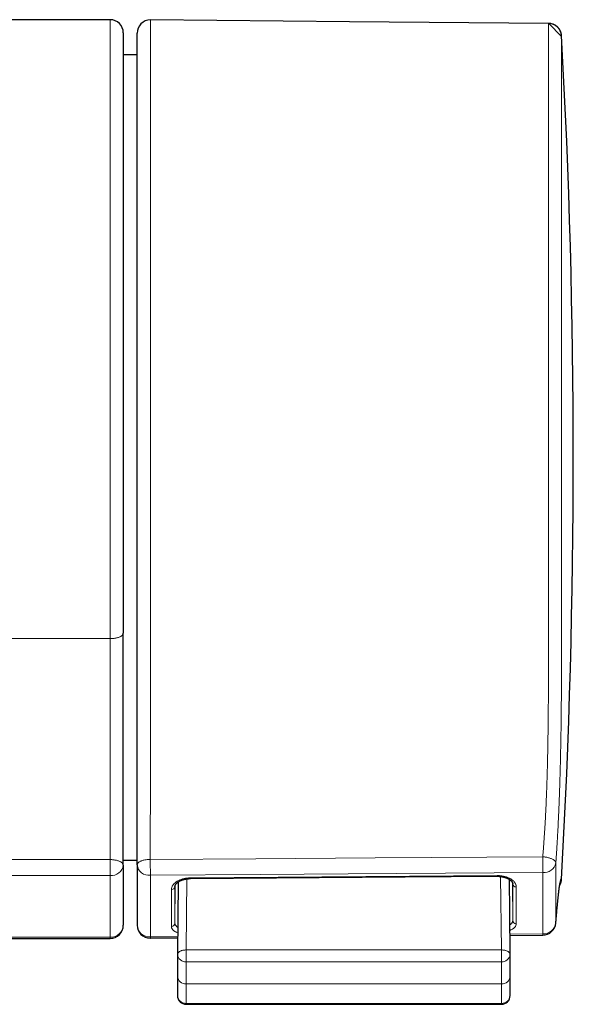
# Model space of a CAD drawing. Header units: millimetres. Extents: x 8 to 717, y 12 to 440.
# Tile 112 of 148: x 461 to 493, y 70 to 126. Entities that reach past the tile are written whole.
import ezdxf

# ---------------------------------------------------------------- set-up
doc = ezdxf.new("R2010")
doc.units = ezdxf.units.MM

msp = doc.modelspace()

# ---------------------------------------------------------------- linework, layer by layer
at = {"color": 7, "linetype": 'Continuous', "lineweight": 30}
for p, q in [((466.505, 126.27), (460.505, 126.27)), ((467.255, 125.52), (467.255, 91.235)), ((468.045, 124.263), (467.255, 124.263)), ((467.255, 78.276), (468.045, 78.276)), ((467.255, 77.992), (467.255, 74.555)), ((468.045, 78.003), (468.045, 74.567)), ((467.255, 77.06), (467.255, 77.06)), ((468.045, 77.073), (468.045, 77.073)), ((489.302, 76.681), (489.302, 77.169)), ((470.392, 77.029), (470.35, 72.887)), ((470.389, 77.027), (470.389, 76.681)), ((468.801, 73.817), (470.359, 73.83)), ((489.329, 73.982), (491.205, 73.997)), ((470.85, 70.043), (488.841, 70.043))]:
    msp.add_line(p, q, dxfattribs=at)
at = {"color": 252, "linetype": 'Continuous', "lineweight": 0}
for p, q in [((466.505, 126.27), (466.505, 90.925)), ((458.102, 90.925), (466.505, 90.925)), ((466.505, 77.4), (466.505, 73.876)), ((470.891, 77.207), (470.85, 73.146)), ((471.097, 77.263), (488.597, 77.394)), ((488.841, 73.146), (488.798, 77.341)), ((470.221, 76.843), (470.203, 74.67)), ((470.203, 76.766), (470.203, 76.764)), ((489.486, 74.817), (489.468, 76.99)), ((489.486, 76.911), (489.483, 76.945)), ((491.947, 74.684), (491.948, 74.7)), ((468.802, 73.888), (470.36, 73.901)), ((489.329, 74.053), (491.206, 74.068)), ((470.85, 72.476), (470.85, 73.146)), ((470.85, 73.146), (488.841, 73.146)), ((488.841, 73.146), (488.841, 72.476)), ((488.841, 72.476), (470.85, 72.476)), ((470.85, 71.214), (488.841, 71.214)), ((470.85, 70.099), (488.841, 70.099)), ((470.85, 70.043), (470.85, 70.099)), ((488.841, 70.099), (488.841, 70.043))]:
    msp.add_line(p, q, dxfattribs=at)
at = {"color": 7, "linetype": 'Continuous', "lineweight": 30, "flags": 128}
for points in [[(491.531, 126.058), (480.164, 126.157), (468.802, 126.256)], [(492.267, 125.41), (492.265, 125.428), (492.256, 125.472), (492.247, 125.507), (492.237, 125.543), (492.224, 125.579), (492.208, 125.615), (492.191, 125.651), (492.171, 125.687), (492.15, 125.722), (492.126, 125.756), (492.101, 125.788), (492.073, 125.819), (492.044, 125.849), (492.013, 125.877), (491.98, 125.904), (491.946, 125.928), (491.911, 125.951), (491.875, 125.971), (491.837, 125.99), (491.798, 126.006), (491.754, 126.022), (491.71, 126.035), (491.665, 126.045), (491.62, 126.052), (491.575, 126.057), (491.562, 126.057), (491.558, 126.058), (491.557, 126.058), (491.557, 126.058), (491.557, 126.058), (491.557, 126.058), (491.557, 126.058), (491.557, 126.058), (491.557, 126.058), (492.274, 125.308)], [(471.097, 77.222), (483.347, 77.314), (488.597, 77.353)], [(489.341, 72.887), (489.316, 75.308), (489.297, 77.173)]]:
    msp.add_lwpolyline(points, dxfattribs=at)
at = {"color": 252, "linetype": 'Continuous', "lineweight": 0, "flags": 128}
for points in [[(467.255, 91.235), (467.253, 91.216), (467.249, 91.196), (467.242, 91.177), (467.231, 91.158), (467.218, 91.139), (467.202, 91.121), (467.184, 91.103), (467.162, 91.085), (467.138, 91.069), (467.112, 91.053), (467.083, 91.037), (467.052, 91.023), (467.018, 91.009), (466.983, 90.996), (466.946, 90.984), (466.907, 90.973), (466.866, 90.963), (466.824, 90.954), (466.781, 90.946), (466.737, 90.94), (466.691, 90.934), (466.645, 90.93), (466.599, 90.927), (466.552, 90.925), (466.505, 90.925)], [(400.718, 78.306), (401.53, 78.306), (420.222, 78.306), (438.914, 78.306), (460.987, 78.306), (466.505, 78.306)], [(467.255, 77.992), (467.253, 78.012), (467.249, 78.032), (467.242, 78.051), (467.231, 78.07), (467.218, 78.089), (467.202, 78.108), (467.184, 78.126), (467.162, 78.144), (467.138, 78.16), (467.112, 78.177), (467.083, 78.192), (467.052, 78.207), (467.018, 78.221), (466.983, 78.234), (466.946, 78.246), (466.907, 78.257), (466.866, 78.267), (466.824, 78.276), (466.781, 78.284), (466.737, 78.291), (466.691, 78.296), (466.645, 78.301), (466.599, 78.304), (466.552, 78.306), (466.505, 78.306)], [(466.505, 78.306), (466.505, 78.262), (466.505, 78.217), (466.505, 78.171), (466.505, 78.124), (466.505, 78.077), (466.505, 78.029), (466.505, 77.981), (466.505, 77.933), (466.505, 77.885), (466.505, 77.838), (466.505, 77.792), (466.505, 77.746), (466.505, 77.701), (466.505, 77.658), (466.505, 77.616), (466.505, 77.575), (466.505, 77.536), (466.505, 77.499), (466.505, 77.464), (466.505, 77.431), (466.505, 77.4)], [(468.045, 78.003), (468.047, 78.022), (468.051, 78.042), (468.058, 78.061), (468.069, 78.081), (468.082, 78.1), (468.098, 78.118), (468.117, 78.136), (468.138, 78.154), (468.162, 78.171), (468.189, 78.187), (468.218, 78.203), (468.249, 78.218), (468.282, 78.232), (468.318, 78.245), (468.355, 78.257), (468.394, 78.268), (468.435, 78.278), (468.477, 78.287), (468.52, 78.295), (468.565, 78.301), (468.61, 78.307), (468.656, 78.311), (468.703, 78.314), (468.75, 78.316), (468.797, 78.316)], [(491.201, 78.469), (481.637, 78.404), (474.817, 78.357), (468.797, 78.316)], [(491.948, 78.115), (491.945, 78.135), (491.94, 78.156), (491.931, 78.176), (491.92, 78.196), (491.905, 78.217), (491.887, 78.237), (491.867, 78.256), (491.844, 78.276), (491.818, 78.294), (491.789, 78.312), (491.758, 78.33), (491.725, 78.347), (491.689, 78.363), (491.652, 78.378), (491.612, 78.392), (491.571, 78.405), (491.528, 78.417), (491.484, 78.428), (491.439, 78.438), (491.392, 78.446), (491.345, 78.454), (491.297, 78.46), (491.249, 78.465), (491.201, 78.469)], [(400.717, 77.4), (403.011, 77.4), (411.13, 77.4), (455.43, 77.4), (466.505, 77.4)], [(491.206, 77.563), (480.094, 77.487), (475.078, 77.453), (468.802, 77.411)], [(400.717, 73.876), (403.132, 73.876), (411.131, 73.876), (455.43, 73.876), (466.505, 73.876)], [(466.505, 73.805), (466.505, 73.806), (466.505, 73.811), (466.505, 73.818), (466.505, 73.828), (466.505, 73.841), (466.505, 73.857), (466.505, 73.876)], [(470.85, 73.146), (470.81, 73.146), (470.771, 73.144), (470.733, 73.14), (470.695, 73.135), (470.658, 73.128), (470.622, 73.119), (470.588, 73.109), (470.556, 73.098), (470.525, 73.085), (470.496, 73.071), (470.469, 73.056), (470.445, 73.04), (470.423, 73.023), (470.404, 73.005), (470.388, 72.986), (470.374, 72.967), (470.363, 72.947), (470.356, 72.926), (470.351, 72.906), (470.35, 72.887)], [(489.341, 72.887), (489.339, 72.906), (489.335, 72.926), (489.327, 72.947), (489.316, 72.967), (489.303, 72.986), (489.286, 73.005), (489.267, 73.023), (489.245, 73.04), (489.221, 73.056), (489.194, 73.071), (489.166, 73.085), (489.135, 73.098), (489.102, 73.109), (489.068, 73.119), (489.032, 73.128), (488.995, 73.135), (488.957, 73.14), (488.919, 73.144), (488.88, 73.146), (488.841, 73.146)]]:
    msp.add_lwpolyline(points, dxfattribs=at)
at = {"color": 7, "linetype": 'Continuous', "lineweight": 30}
for centre, radius, start, end in [((466.505, 125.52), 0.75, 0, 90), ((468.795, 125.506), 0.75, 89.5005, 180.009), ((491.524, 125.308), 0.75, 3.1119, 89.5006), ((61.096, 101.265), 431.849, 356.80323, 3.19695), ((466.505, 74.555), 0.75, 270, 0), ((468.795, 74.567), 0.75, 180, 270), ((491.199, 74.747), 0.75, 270.4582, 355.1739), ((468.795, 74.567), 0.75, 270, 270.4581), ((470.85, 72.881), 0.5, 179.4101, 179.9989), ((488.841, 72.881), 0.5, 0.0011, 0.5899), ((470.85, 70.543), 0.5, 180.0014, 270), ((488.841, 70.543), 0.5, 270, 359.9986)]:
    msp.add_arc(centre, radius, start, end, dxfattribs=at)
at = {"color": 252, "linetype": 'Continuous', "lineweight": 0}
for centre, radius, start, end in [((361.003, 77.276), 107.798, 0.07192, 0.55325), ((383.481, 77.428), 107.725, 0.07154, 0.55335), ((466.577, 78.08), 0.684, 263.9736, 352.5785), ((468.725, 78.092), 0.685, 187.5018, 276.4493), ((491.268, 78.254), 0.694, 264.8658, 348.4308), ((470.156, 77.249), 0.941, 358.3867, 0.8931), ((487.653, 77.38), 0.944, 358.3931, 0.889), ((470.02, 76.785), 0.184, 265.2713, 353.2407), ((489.67, 76.934), 0.185, 186.8837, 275.589), ((489.675, 74.831), 0.19, 184.14, 273.6625), ((466.539, 74.592), 0.717, 267.262, 357.0645), ((468.763, 74.606), 0.719, 183.0461, 273.1162), ((470.014, 74.683), 0.19, 267.2585, 355.9373), ((491.229, 74.791), 0.724, 268.1446, 352.8002), ((467.415, 73.864), 1.387, 358.082, 1.0031), ((489.808, 74.043), 1.398, 358.0898, 0.9988), ((470.806, 72.934), 0.46, 186.5493, 275.3703), ((488.884, 72.934), 0.46, 264.6297, 353.4507), ((470.815, 71.68), 0.467, 184.3599, 274.2415), ((488.875, 71.68), 0.467, 265.7585, 355.6401), ((470.823, 70.573), 0.475, 183.5156, 273.1705), ((488.867, 70.573), 0.475, 266.8281, 356.5174)]:
    msp.add_arc(centre, radius, start, end, dxfattribs=at)
for centre, major_axis, ratio, start_param, end_param in [((468.795, 101.186), (-0.006, 30.139), 0.000114, 3.579272, 3.803443), ((470.212, 101.197), (0.177, 30.141), 0.003593, 2.525314, 2.659385), ((470.412, 101.196), (0.178, 29.941), 0.003647, 2.525315, 2.659386), ((489.277, 101.341), (-0.178, 29.938), 0.003648, 3.623854, 3.757925), ((489.477, 101.342), (-0.18, 30.138), 0.003654, 3.623854, 3.757925)]:
    msp.add_ellipse(centre, major_axis=major_axis, ratio=ratio, start_param=start_param, end_param=end_param, dxfattribs=at)
for points, knots in [([(468.797, 78.316), (468.797, 78.381), (468.797, 78.509), (468.797, 78.706), (468.798, 78.905), (468.798, 79.11), (468.798, 79.32), (468.798, 79.534), (468.799, 79.749), (468.799, 79.967), (468.799, 80.186), (468.799, 80.406), (468.799, 80.627), (468.8, 80.848), (468.8, 81.07), (468.8, 81.294), (468.8, 81.515), (468.8, 81.753), (468.8, 82.005), (468.8, 82.272), (468.801, 82.538), (468.801, 82.83), (468.801, 83.148), (468.801, 83.492), (468.801, 83.837), (468.801, 84.182), (468.801, 84.528), (468.801, 84.912), (468.801, 85.332), (468.801, 85.789), (468.801, 86.243), (468.801, 86.745), (468.801, 87.296), (468.802, 87.896), (468.802, 88.497), (468.802, 89.033), (468.802, 89.504), (468.802, 89.91), (468.802, 90.318), (468.802, 90.728), (468.802, 91.142), (468.802, 91.558), (468.802, 91.978), (468.802, 92.401), (468.802, 92.827), (468.802, 93.256), (468.802, 93.688), (468.802, 94.128), (468.802, 94.576), (468.802, 95.032), (468.802, 95.491), (468.802, 95.952), (468.802, 96.415), (468.802, 96.894), (468.802, 97.389), (468.802, 97.901), (468.802, 98.415), (468.802, 98.93), (468.802, 99.446), (468.802, 99.962), (468.802, 100.479), (468.802, 100.997), (468.802, 101.514), (468.802, 102.032), (468.802, 102.549), (468.802, 103.041), (468.802, 103.508), (468.802, 103.95), (468.802, 104.391), (468.802, 104.831), (468.802, 105.294), (468.802, 105.78), (468.802, 106.288), (468.802, 106.794), (468.802, 107.297), (468.802, 107.798), (468.802, 108.296), (468.802, 108.792), (468.802, 109.284), (468.802, 109.772), (468.802, 110.257), (468.802, 110.738), (468.802, 111.192), (468.802, 111.62), (468.802, 112.023), (468.802, 112.422), (468.802, 112.817), (468.802, 113.231), (468.802, 113.662), (468.802, 114.108), (468.802, 114.55), (468.802, 114.985), (468.802, 115.415), (468.802, 115.838), (468.802, 116.256), (468.802, 116.667), (468.802, 117.071), (468.802, 117.469), (468.802, 117.859), (468.802, 118.225), (468.802, 118.565), (468.802, 118.883), (468.802, 119.195), (468.802, 119.502), (468.802, 119.819), (468.802, 120.145), (468.802, 120.479), (468.802, 120.804), (468.802, 121.122), (468.802, 121.433), (468.802, 121.735), (468.802, 122.029), (468.802, 122.313), (468.802, 122.587), (468.802, 122.853), (468.802, 123.109), (468.802, 123.344), (468.802, 123.559), (468.802, 123.756), (468.802, 123.946), (468.802, 124.129), (468.802, 124.315), (468.802, 124.501), (468.802, 124.687), (468.802, 124.862), (468.802, 125.028), (468.802, 125.183), (468.802, 125.328), (468.802, 125.463), (468.802, 125.587), (468.802, 125.701), (468.802, 125.804), (468.802, 125.897), (468.802, 125.976), (468.802, 126.041), (468.802, 126.096), (468.802, 126.142), (468.802, 126.181), (468.802, 126.212), (468.802, 126.235), (468.802, 126.25), (468.802, 126.256), (468.802, 126.255), (468.802, 126.255)], [0, 0, 0, 0, 0.003309, 0.006622, 0.009934, 0.013243, 0.016664, 0.020088, 0.023513, 0.026934, 0.0304, 0.033868, 0.037337, 0.040803, 0.044342, 0.047884, 0.051426, 0.054966, 0.059308, 0.063652, 0.067997, 0.07234, 0.078123, 0.083908, 0.089693, 0.095666, 0.10164, 0.107614, 0.115656, 0.123698, 0.131741, 0.139784, 0.150484, 0.161185, 0.171885, 0.182586, 0.189724, 0.196864, 0.204004, 0.211144, 0.218282, 0.225419, 0.232565, 0.239713, 0.246862, 0.254012, 0.26116, 0.268306, 0.27574, 0.283177, 0.290616, 0.298054, 0.305491, 0.312925, 0.321069, 0.329214, 0.337359, 0.345502, 0.353645, 0.361791, 0.369936, 0.378079, 0.386222, 0.394367, 0.402513, 0.410656, 0.417641, 0.424627, 0.431614, 0.438601, 0.445586, 0.453729, 0.461874, 0.470019, 0.478163, 0.486306, 0.494451, 0.502596, 0.51074, 0.518883, 0.527028, 0.535173, 0.543317, 0.550302, 0.557289, 0.564276, 0.571263, 0.578248, 0.586391, 0.594536, 0.602681, 0.610824, 0.618968, 0.627113, 0.635258, 0.643401, 0.651544, 0.659689, 0.667834, 0.675977, 0.682962, 0.689949, 0.696936, 0.703923, 0.710908, 0.719021, 0.727135, 0.73525, 0.743363, 0.751531, 0.759702, 0.767872, 0.776041, 0.784182, 0.792324, 0.800466, 0.808607, 0.815589, 0.822573, 0.829558, 0.836542, 0.843524, 0.851666, 0.85981, 0.867954, 0.876096, 0.884238, 0.892382, 0.900526, 0.908668, 0.916811, 0.924955, 0.933098, 0.941241, 0.948224, 0.95521, 0.962195, 0.969181, 0.976164, 0.983228, 0.990292, 0.997356, 1, 1, 1, 1]), ([(491.531, 126.057), (491.531, 126.057), (491.531, 126.059), (491.531, 126.051), (491.531, 126.035), (491.531, 126.011), (491.531, 125.98), (491.531, 125.941), (491.531, 125.891), (491.531, 125.83), (491.531, 125.755), (491.531, 125.669), (491.531, 125.573), (491.531, 125.467), (491.531, 125.35), (491.531, 125.223), (491.531, 125.13), (491.531, 125.034), (491.531, 124.934), (491.531, 124.778), (491.531, 124.611), (491.531, 124.442), (491.531, 124.273), (491.531, 124.105), (491.531, 123.93), (491.531, 123.748), (491.531, 123.548), (491.531, 123.33), (491.531, 123.091), (491.531, 122.842), (491.531, 122.584), (491.531, 122.316), (491.531, 122.038), (491.531, 121.752), (491.531, 121.457), (491.531, 121.156), (491.531, 120.847), (491.531, 120.53), (491.531, 120.22), (491.531, 119.918), (491.531, 119.625), (491.531, 119.326), (491.531, 119.021), (491.531, 118.694), (491.531, 118.343), (491.531, 117.967), (491.531, 117.584), (491.531, 117.194), (491.531, 116.797), (491.531, 116.394), (491.531, 115.984), (491.531, 115.703), (491.531, 115.42), (491.531, 115.137), (491.531, 114.711), (491.531, 114.28), (491.531, 113.863), (491.531, 113.462), (491.531, 113.077), (491.531, 112.687), (491.531, 112.295), (491.531, 111.877), (491.531, 111.433), (491.531, 110.963), (491.531, 110.488), (491.531, 110.009), (491.531, 109.527), (491.531, 109.041), (491.531, 108.552), (491.531, 108.219), (491.531, 107.887), (491.531, 107.554), (491.531, 107.06), (491.531, 106.563), (491.531, 106.087), (491.531, 105.631), (491.531, 105.197), (491.531, 104.761), (491.531, 104.325), (491.531, 103.863), (491.531, 103.376), (491.531, 102.864), (491.531, 102.352), (491.531, 101.837), (491.531, 101.322), (491.531, 100.805), (491.531, 100.288), (491.531, 99.774), (491.531, 99.263), (491.531, 98.756), (491.531, 98.249), (491.531, 97.766), (491.531, 97.308), (491.531, 96.874), (491.531, 96.441), (491.531, 96.01), (491.531, 95.578), (491.531, 95.145), (491.531, 94.698), (491.531, 94.239), (491.531, 93.768), (491.531, 93.3), (491.531, 92.835), (491.531, 92.377), (491.531, 91.926), (491.531, 91.482), (491.531, 91.042), (491.531, 90.604), (491.531, 90.109), (491.53, 89.555), (491.529, 88.944), (491.527, 88.337), (491.524, 87.73), (491.52, 87.124), (491.515, 86.592), (491.51, 86.133), (491.506, 85.756), (491.5, 85.384), (491.495, 85.019), (491.488, 84.651), (491.481, 84.28), (491.472, 83.906), (491.464, 83.559), (491.455, 83.243), (491.447, 82.956), (491.438, 82.669), (491.428, 82.38), (491.418, 82.107), (491.408, 81.849), (491.398, 81.609), (491.387, 81.367), (491.376, 81.124), (491.364, 80.888), (491.352, 80.659), (491.34, 80.437), (491.327, 80.216), (491.314, 79.993), (491.299, 79.769), (491.284, 79.544), (491.268, 79.321), (491.252, 79.101), (491.235, 78.886), (491.218, 78.675), (491.207, 78.537), (491.201, 78.469)], [0, 0, 0, 0, 0.002427, 0.010508, 0.017489, 0.024472, 0.031455, 0.038438, 0.045419, 0.053561, 0.061704, 0.069848, 0.077989, 0.086131, 0.094275, 0.102418, 0.11056, 0.110786, 0.118872, 0.126958, 0.135045, 0.14313, 0.150114, 0.1571, 0.164086, 0.171071, 0.178055, 0.186193, 0.194333, 0.202473, 0.210611, 0.218806, 0.227002, 0.235199, 0.243393, 0.251475, 0.259559, 0.267642, 0.275724, 0.282704, 0.289686, 0.296668, 0.30365, 0.31063, 0.318767, 0.326906, 0.335045, 0.343182, 0.351319, 0.359458, 0.367596, 0.375733, 0.37596, 0.38404, 0.392122, 0.400204, 0.408285, 0.415264, 0.422245, 0.429227, 0.436208, 0.443188, 0.451326, 0.459466, 0.467606, 0.475744, 0.483882, 0.492022, 0.500162, 0.5083, 0.508527, 0.516608, 0.524692, 0.532775, 0.540857, 0.547837, 0.55482, 0.561802, 0.568785, 0.575765, 0.583904, 0.592044, 0.600184, 0.608322, 0.616517, 0.624713, 0.63291, 0.641105, 0.649187, 0.65727, 0.665354, 0.673436, 0.680416, 0.687398, 0.694381, 0.701363, 0.708344, 0.715451, 0.722557, 0.730363, 0.73817, 0.745979, 0.753786, 0.761591, 0.769224, 0.776857, 0.784492, 0.792127, 0.79976, 0.810637, 0.821515, 0.832393, 0.843273, 0.854152, 0.865031, 0.871875, 0.878719, 0.885153, 0.891589, 0.898025, 0.90446, 0.910894, 0.917325, 0.922183, 0.926954, 0.931727, 0.936499, 0.941269, 0.945152, 0.949038, 0.952924, 0.956809, 0.96069, 0.964205, 0.967723, 0.97124, 0.974755, 0.978376, 0.982002, 0.985627, 0.989249, 0.992832, 0.996417, 1, 1, 1, 1]), ([(492.273, 125.349), (492.273, 125.349), (492.273, 125.35), (492.273, 125.343), (492.273, 125.33), (492.273, 125.313), (492.273, 125.29), (492.273, 125.262), (492.273, 125.229), (492.273, 125.185), (492.273, 125.128), (492.273, 125.055), (492.273, 124.972), (492.273, 124.879), (492.273, 124.776), (492.273, 124.662), (492.273, 124.539), (492.273, 124.405), (492.273, 124.262), (492.273, 124.108), (492.273, 123.945), (492.273, 123.789), (492.273, 123.642), (492.273, 123.508), (492.273, 123.369), (492.273, 123.224), (492.273, 123.075), (492.273, 122.901), (492.273, 122.7), (492.273, 122.467), (492.273, 122.226), (492.273, 121.976), (492.273, 121.717), (492.273, 121.449), (492.273, 121.173), (492.273, 120.888), (492.273, 120.594), (492.273, 120.293), (492.273, 119.983), (492.273, 119.695), (492.273, 119.432), (492.273, 119.196), (492.273, 118.956), (492.273, 118.712), (492.273, 118.464), (492.273, 118.18), (492.273, 117.857), (492.273, 117.493), (492.273, 117.122), (492.273, 116.744), (492.273, 116.358), (492.273, 115.965), (492.273, 115.565), (492.273, 115.16), (492.273, 114.749), (492.273, 114.334), (492.273, 113.912), (492.273, 113.525), (492.273, 113.176), (492.273, 112.865), (492.273, 112.551), (492.273, 112.235), (492.273, 111.916), (492.273, 111.553), (492.273, 111.143), (492.273, 110.686), (492.273, 110.225), (492.273, 109.76), (492.273, 109.292), (492.273, 108.82), (492.273, 108.345), (492.273, 107.866), (492.273, 107.385), (492.273, 106.902), (492.273, 106.416), (492.273, 105.974), (492.273, 105.577), (492.273, 105.226), (492.273, 104.874), (492.273, 104.521), (492.273, 104.167), (492.273, 103.766), (492.273, 103.317), (492.273, 102.819), (492.273, 102.321), (492.273, 101.823), (492.273, 101.324), (492.273, 100.826), (492.273, 100.327), (492.273, 99.829), (492.273, 99.331), (492.273, 98.835), (492.273, 98.339), (492.273, 97.892), (492.273, 97.492), (492.273, 97.141), (492.273, 96.79), (492.273, 96.44), (492.273, 96.091), (492.273, 95.729), (492.273, 95.353), (492.273, 94.964), (492.273, 94.577), (492.273, 94.17), (492.273, 93.745), (492.273, 93.302), (492.273, 92.862), (492.273, 92.424), (492.274, 91.989), (492.274, 91.557), (492.274, 91.128), (492.273, 90.682), (492.273, 90.22), (492.272, 89.742), (492.271, 89.267), (492.269, 88.666), (492.266, 87.938), (492.261, 87.223), (492.255, 86.65), (492.25, 86.218), (492.245, 85.784), (492.238, 85.363), (492.231, 84.957), (492.224, 84.563), (492.215, 84.166), (492.207, 83.797), (492.198, 83.459), (492.19, 83.151), (492.181, 82.866), (492.173, 82.605), (492.166, 82.369), (492.157, 82.131), (492.149, 81.89), (492.139, 81.644), (492.13, 81.395), (492.119, 81.144), (492.108, 80.892), (492.097, 80.639), (492.084, 80.384), (492.072, 80.13), (492.059, 79.891), (492.047, 79.669), (492.035, 79.461), (492.023, 79.256), (492.011, 79.051), (491.998, 78.854), (491.986, 78.662), (491.973, 78.477), (491.961, 78.294), (491.952, 78.175), (491.948, 78.115)], [0, 0, 0, 0, 0.00227, 0.010278, 0.015992, 0.021707, 0.027422, 0.033148, 0.038874, 0.044599, 0.052598, 0.060596, 0.068608, 0.07662, 0.084619, 0.092617, 0.100629, 0.108641, 0.11664, 0.124638, 0.13265, 0.140662, 0.146379, 0.152096, 0.157813, 0.163541, 0.169269, 0.174997, 0.182992, 0.190987, 0.198996, 0.207005, 0.215, 0.222995, 0.231003, 0.239012, 0.247007, 0.255002, 0.263011, 0.271019, 0.276733, 0.282448, 0.288161, 0.293887, 0.299612, 0.305337, 0.313304, 0.32127, 0.32925, 0.337229, 0.34525, 0.353272, 0.361307, 0.369341, 0.377335, 0.385329, 0.393336, 0.401344, 0.407057, 0.412771, 0.418484, 0.424208, 0.429933, 0.435658, 0.443653, 0.451648, 0.459656, 0.467665, 0.47566, 0.483654, 0.491663, 0.499672, 0.507666, 0.515661, 0.52367, 0.531678, 0.537392, 0.543107, 0.548821, 0.554547, 0.560272, 0.565998, 0.573993, 0.581988, 0.589996, 0.598005, 0.606, 0.613995, 0.622004, 0.630012, 0.638007, 0.646002, 0.654011, 0.66202, 0.667734, 0.673448, 0.679162, 0.684888, 0.690613, 0.696339, 0.702788, 0.709237, 0.715693, 0.722149, 0.729656, 0.737164, 0.744673, 0.75218, 0.759731, 0.767283, 0.774835, 0.782387, 0.790992, 0.799597, 0.808133, 0.816669, 0.832238, 0.847807, 0.855593, 0.86338, 0.871166, 0.878952, 0.885864, 0.892775, 0.899698, 0.90662, 0.911845, 0.917071, 0.922296, 0.926218, 0.93014, 0.934062, 0.937983, 0.942033, 0.946085, 0.950136, 0.954185, 0.958267, 0.962353, 0.966439, 0.970521, 0.973886, 0.977255, 0.980624, 0.983993, 0.987358, 0.99051, 0.993662, 0.996831, 1, 1, 1, 1]), ([(466.505, 78.306), (466.505, 78.365), (466.505, 78.481), (466.505, 78.662), (466.505, 78.847), (466.505, 79.037), (466.505, 79.229), (466.505, 79.425), (466.505, 79.623), (466.505, 79.83), (466.505, 80.047), (466.505, 80.271), (466.505, 80.496), (466.505, 80.723), (466.505, 80.95), (466.505, 81.179), (466.505, 81.407), (466.505, 81.639), (466.505, 81.875), (466.505, 82.115), (466.505, 82.354), (466.505, 82.591), (466.505, 82.846), (466.505, 83.118), (466.505, 83.407), (466.505, 83.694), (466.505, 84.011), (466.505, 84.356), (466.505, 84.73), (466.505, 85.11), (466.505, 85.499), (466.505, 85.894), (466.505, 86.414), (466.505, 87.056), (466.505, 87.822), (466.505, 88.487), (466.505, 89.052), (466.505, 89.516), (466.505, 89.982), (466.505, 90.451), (466.505, 90.767), (466.505, 90.925)], [0, 0, 0, 0, 0.014042, 0.028107, 0.042574, 0.057048, 0.071516, 0.086218, 0.100928, 0.115632, 0.132102, 0.148587, 0.165074, 0.181547, 0.198409, 0.215281, 0.232155, 0.24902, 0.26714, 0.285268, 0.303402, 0.321536, 0.33966, 0.362278, 0.384901, 0.407526, 0.430146, 0.460284, 0.490425, 0.520565, 0.553099, 0.585635, 0.61817, 0.681797, 0.745425, 0.809052, 0.847241, 0.885435, 0.923627, 0.961815, 1, 1, 1, 1]), ([(491.948, 78.115), (491.948, 78.005), (491.948, 77.784), (491.948, 77.464), (491.948, 77.152), (491.948, 76.847), (491.948, 76.55), (491.948, 76.262), (491.948, 75.984), (491.948, 75.712), (491.948, 75.446), (491.948, 75.188), (491.948, 74.939), (491.948, 74.779), (491.948, 74.7), (491.948, 74.7)], [0, 0, 0, 0, 0.082715, 0.165444, 0.248173, 0.330888, 0.413891, 0.496895, 0.579335, 0.661775, 0.746322, 0.830883, 0.915445, 0.999991, 1, 1, 1, 1]), ([(470.005, 76.602), (470.006, 76.62), (470.007, 76.656), (470.02, 76.709), (470.039, 76.763), (470.066, 76.815), (470.1, 76.867), (470.142, 76.916), (470.19, 76.964), (470.245, 77.009), (470.305, 77.051), (470.372, 77.091), (470.444, 77.127), (470.52, 77.159), (470.601, 77.187), (470.685, 77.212), (470.772, 77.231), (470.857, 77.246), (470.939, 77.256), (471.018, 77.262), (471.071, 77.263), (471.097, 77.263)], [0, 0, 0, 0, 0.053943, 0.108076, 0.162209, 0.216151, 0.270018, 0.324076, 0.378133, 0.431998, 0.485799, 0.539792, 0.593784, 0.647582, 0.701158, 0.754929, 0.808698, 0.862272, 0.908161, 0.954111, 1, 1, 1, 1]), ([(488.597, 77.394), (488.627, 77.394), (488.688, 77.393), (488.779, 77.387), (488.869, 77.376), (488.957, 77.36), (489.042, 77.34), (489.124, 77.316), (489.202, 77.287), (489.277, 77.255), (489.346, 77.219), (489.41, 77.18), (489.468, 77.137), (489.52, 77.092), (489.566, 77.045), (489.605, 76.996), (489.637, 76.944), (489.66, 76.894), (489.676, 76.845), (489.686, 76.797), (489.687, 76.765), (489.688, 76.749)], [0, 0, 0, 0, 0.053156, 0.106505, 0.159854, 0.213011, 0.266234, 0.319648, 0.373064, 0.426289, 0.47975, 0.5334, 0.587051, 0.640514, 0.69431, 0.748296, 0.802283, 0.856081, 0.904032, 0.952049, 1, 1, 1, 1]), ([(491.206, 74.068), (491.206, 74.116), (491.206, 74.213), (491.206, 74.363), (491.206, 74.516), (491.206, 74.689), (491.206, 74.884), (491.206, 75.102), (491.206, 75.327), (491.206, 75.557), (491.206, 75.793), (491.206, 76.035), (491.206, 76.283), (491.206, 76.533), (491.206, 76.785), (491.206, 77.039), (491.206, 77.298), (491.206, 77.474), (491.206, 77.563)], [0, 0, 0, 0, 0.050721, 0.1014421, 0.152189, 0.2029358, 0.2700905, 0.3372527, 0.4044149, 0.4715696, 0.5389656, 0.6063691, 0.6737725, 0.7411685, 0.8058495, 0.8705306, 0.9352653, 1, 1, 1, 1]), ([(491.948, 74.7), (491.952, 74.755), (491.961, 74.865), (491.976, 75.029), (491.99, 75.191), (492.004, 75.352), (492.018, 75.505), (492.032, 75.652), (492.045, 75.792), (492.058, 75.925), (492.071, 76.05), (492.083, 76.164), (492.093, 76.267), (492.104, 76.361), (492.114, 76.448), (492.123, 76.529), (492.133, 76.61), (492.143, 76.691), (492.153, 76.769), (492.163, 76.838), (492.172, 76.904), (492.182, 76.964), (492.191, 77.019), (492.2, 77.065), (492.208, 77.103), (492.215, 77.134), (492.222, 77.16), (492.228, 77.18), (492.234, 77.196), (492.24, 77.209), (492.246, 77.216), (492.252, 77.219), (492.257, 77.216), (492.262, 77.208), (492.267, 77.195), (492.27, 77.184), (492.271, 77.178), (492.272, 77.177), (492.273, 77.178), (492.273, 77.182), (492.273, 77.183)], [0, 0, 0, 0, 0.016115, 0.032254, 0.049963, 0.067688, 0.085413, 0.103122, 0.121354, 0.139601, 0.15785, 0.176084, 0.192873, 0.209676, 0.226484, 0.24329, 0.260084, 0.281535, 0.302997, 0.324462, 0.345917, 0.371511, 0.397114, 0.422721, 0.448319, 0.473888, 0.49946, 0.525033, 0.550604, 0.585608, 0.620614, 0.65562, 0.69708, 0.738541, 0.821471, 0.862914, 0.904357, 0.945807, 0.987256, 1, 1, 1, 1]), ([(489.323, 74.59), (489.327, 74.592), (489.345, 74.603), (489.373, 74.624), (489.408, 74.654), (489.436, 74.685), (489.458, 74.717), (489.474, 74.749), (489.484, 74.783), (489.485, 74.806), (489.486, 74.817)], [0, 0, 0, 0, 0.031339, 0.167861, 0.307348, 0.447858, 0.583452, 0.719986, 0.859481, 1, 1, 1, 1]), ([(470.362, 74.128), (470.357, 74.13), (470.329, 74.141), (470.283, 74.163), (470.224, 74.194), (470.172, 74.227), (470.126, 74.263), (470.087, 74.301), (470.055, 74.34), (470.032, 74.38), (470.016, 74.418), (470.007, 74.456), (470.006, 74.481), (470.005, 74.494)], [0, 0, 0, 0, 0.0211883, 0.12233, 0.2234747, 0.3242636, 0.4256944, 0.5274837, 0.6292742, 0.7307067, 0.8204301, 0.9102767, 1, 1, 1, 1]), ([(470.203, 74.67), (470.204, 74.655), (470.207, 74.625), (470.222, 74.585), (470.244, 74.55), (470.27, 74.519), (470.302, 74.489), (470.334, 74.465), (470.357, 74.451), (470.366, 74.446)], [0, 0, 0, 0, 0.181835, 0.365955, 0.502265, 0.638576, 0.778826, 0.919076, 1, 1, 1, 1]), ([(489.688, 74.641), (489.687, 74.627), (489.685, 74.598), (489.673, 74.556), (489.654, 74.514), (489.627, 74.473), (489.593, 74.434), (489.551, 74.396), (489.503, 74.36), (489.448, 74.327), (489.39, 74.296), (489.347, 74.278), (489.326, 74.269)], [0, 0, 0, 0, 0.1009317, 0.2022197, 0.3035073, 0.4044385, 0.5052343, 0.6063875, 0.7075383, 0.8083309, 0.9088955, 1, 1, 1, 1]), ([(470.85, 72.476), (470.85, 72.451), (470.85, 72.321), (470.85, 72.09), (470.85, 71.79), (470.85, 71.497), (470.85, 71.309), (470.85, 71.214)], [0, 0, 0, 0, 0.057407, 0.29287, 0.528407, 0.764166, 1, 1, 1, 1]), ([(488.841, 71.214), (488.841, 71.308), (488.841, 71.497), (488.841, 71.79), (488.841, 72.09), (488.841, 72.321), (488.841, 72.451), (488.841, 72.476)], [0, 0, 0, 0, 0.235463, 0.471, 0.706759, 0.942593, 1, 1, 1, 1]), ([(470.85, 71.214), (470.85, 71.122), (470.85, 70.936), (470.85, 70.669), (470.85, 70.409), (470.85, 70.221), (470.85, 70.119), (470.85, 70.099)], [0, 0, 0, 0, 0.235463, 0.471, 0.706759, 0.942593, 1, 1, 1, 1]), ([(488.841, 70.099), (488.841, 70.119), (488.841, 70.22), (488.841, 70.408), (488.841, 70.668), (488.841, 70.936), (488.841, 71.121), (488.841, 71.214)], [0, 0, 0, 0, 0.057407, 0.29287, 0.528407, 0.764166, 1, 1, 1, 1])]:
    msp.add_open_spline(points, degree=3, knots=knots, dxfattribs=at)
at = {"color": 7, "linetype": 'Continuous', "lineweight": 30}
for points, knots in [([(468.045, 78.003), (468.045, 78.077), (468.045, 78.225), (468.045, 78.453), (468.045, 78.684), (468.045, 78.905), (468.045, 79.115), (468.045, 79.312), (468.045, 79.511), (468.045, 79.711), (468.045, 79.927), (468.045, 80.158), (468.045, 80.405), (468.045, 80.651), (468.045, 80.899), (468.045, 81.147), (468.045, 81.397), (468.045, 81.645), (468.045, 81.899), (468.045, 82.16), (468.045, 82.427), (468.045, 82.692), (468.045, 82.955), (468.045, 83.239), (468.045, 83.544), (468.045, 83.869), (468.045, 84.191), (468.045, 84.512), (468.045, 84.832), (468.045, 85.15), (468.045, 85.466), (468.045, 85.817), (468.045, 86.203), (468.045, 86.625), (468.045, 87.102), (468.045, 87.634), (468.045, 88.221), (468.045, 88.809), (468.045, 89.334), (468.045, 89.795), (468.045, 90.192), (468.045, 90.591), (468.045, 90.993), (468.045, 91.397), (468.045, 91.804), (468.045, 92.215), (468.045, 92.629), (468.045, 93.046), (468.045, 93.466), (468.045, 93.888), (468.045, 94.318), (468.045, 94.757), (468.045, 95.204), (468.045, 95.653), (468.045, 96.104), (468.045, 96.556), (468.045, 97.024), (468.045, 97.506), (468.045, 98.003), (468.045, 98.501), (468.045, 99), (468.045, 99.5), (468.045, 100.001), (468.045, 100.503), (468.045, 101.005), (468.045, 101.507), (468.045, 102.009), (468.045, 102.511), (468.045, 102.988), (468.045, 103.441), (468.045, 103.869), (468.045, 104.297), (468.045, 104.724), (468.045, 105.173), (468.045, 105.644), (468.045, 106.137), (468.045, 106.628), (468.045, 107.116), (468.045, 107.602), (468.045, 108.086), (468.045, 108.566), (468.045, 109.043), (468.045, 109.517), (468.045, 109.987), (468.045, 110.454), (468.045, 110.894), (468.045, 111.31), (468.045, 111.7), (468.045, 112.087), (468.045, 112.471), (468.045, 112.872), (468.045, 113.29), (468.045, 113.723), (468.045, 114.151), (468.045, 114.574), (468.045, 114.99), (468.045, 115.401), (468.045, 115.806), (468.045, 116.205), (468.045, 116.597), (468.045, 116.982), (468.045, 117.361), (468.045, 117.716), (468.045, 118.046), (468.045, 118.354), (468.045, 118.657), (468.045, 118.955), (468.045, 119.262), (468.045, 119.578), (468.045, 119.902), (468.045, 120.218), (468.045, 120.527), (468.045, 120.828), (468.045, 121.121), (468.045, 121.405), (468.045, 121.681), (468.045, 121.948), (468.045, 122.205), (468.045, 122.453), (468.045, 122.681), (468.045, 122.89), (468.045, 123.082), (468.045, 123.266), (468.045, 123.443), (468.045, 123.623), (468.045, 123.803), (468.045, 123.982), (468.045, 124.152), (468.045, 124.313), (468.045, 124.464), (468.045, 124.605), (468.045, 124.736), (468.045, 124.857), (468.045, 124.968), (468.045, 125.068), (468.045, 125.158), (468.045, 125.234), (468.045, 125.298), (468.045, 125.35), (468.045, 125.396), (468.045, 125.433), (468.045, 125.463), (468.045, 125.486), (468.045, 125.5), (468.045, 125.506), (468.045, 125.506), (468.045, 125.505)], [0, 0, 0, 0, 0.003883, 0.00777, 0.011657, 0.01554, 0.018751, 0.021965, 0.02518, 0.028395, 0.031606, 0.035534, 0.039465, 0.043397, 0.047325, 0.051337, 0.05535, 0.059365, 0.063377, 0.067768, 0.07216, 0.076554, 0.080948, 0.08534, 0.090895, 0.096451, 0.102007, 0.107562, 0.11318, 0.118799, 0.124368, 0.129938, 0.137513, 0.145089, 0.152664, 0.163283, 0.173901, 0.18452, 0.195138, 0.202221, 0.209306, 0.216391, 0.223476, 0.230559, 0.237641, 0.244732, 0.251826, 0.258921, 0.266016, 0.273109, 0.280201, 0.287575, 0.294952, 0.30233, 0.309709, 0.317085, 0.32446, 0.332466, 0.340474, 0.348482, 0.356489, 0.364495, 0.372503, 0.380511, 0.388518, 0.396524, 0.404532, 0.41254, 0.420546, 0.427414, 0.434283, 0.441152, 0.448021, 0.454889, 0.462895, 0.470903, 0.478911, 0.486918, 0.494924, 0.502932, 0.51094, 0.518946, 0.526953, 0.534961, 0.542969, 0.550975, 0.557843, 0.564712, 0.571582, 0.578452, 0.585319, 0.593325, 0.601333, 0.609341, 0.617347, 0.625353, 0.633361, 0.641369, 0.649375, 0.657381, 0.665389, 0.673397, 0.681403, 0.68827, 0.695139, 0.702009, 0.708878, 0.715746, 0.723722, 0.7317, 0.739678, 0.747654, 0.755686, 0.763718, 0.771751, 0.779783, 0.787786, 0.795792, 0.803797, 0.811801, 0.818666, 0.825532, 0.832399, 0.839266, 0.84613, 0.854108, 0.862088, 0.870067, 0.878045, 0.886077, 0.894112, 0.902146, 0.910179, 0.918184, 0.926191, 0.934198, 0.942203, 0.94907, 0.955937, 0.962806, 0.969674, 0.97654, 0.983484, 0.990429, 0.997374, 1, 1, 1, 1]), ([(467.255, 77.992), (467.255, 78.06), (467.255, 78.195), (467.255, 78.405), (467.255, 78.621), (467.255, 78.842), (467.255, 79.066), (467.255, 79.292), (467.255, 79.52), (467.255, 79.756), (467.255, 80), (467.255, 80.252), (467.255, 80.504), (467.255, 80.758), (467.255, 81.014), (467.255, 81.27), (467.255, 81.526), (467.255, 81.78), (467.255, 82.032), (467.255, 82.282), (467.255, 82.531), (467.255, 82.779), (467.255, 83.045), (467.255, 83.329), (467.255, 83.631), (467.255, 83.931), (467.255, 84.261), (467.255, 84.621), (467.255, 85.011), (467.255, 85.408), (467.255, 85.813), (467.255, 86.225), (467.255, 86.754), (467.255, 87.398), (467.255, 88.157), (467.255, 88.817), (467.255, 89.377), (467.255, 89.837), (467.255, 90.3), (467.255, 90.765), (467.255, 91.078), (467.255, 91.235)], [0, 0, 0, 0, 0.01556, 0.03112, 0.047228, 0.063363, 0.079514, 0.095666, 0.111804, 0.127914, 0.145558, 0.163217, 0.180879, 0.198526, 0.216588, 0.23466, 0.252734, 0.270798, 0.288838, 0.306886, 0.324938, 0.34299, 0.361033, 0.383554, 0.406081, 0.428609, 0.451132, 0.481142, 0.511154, 0.541165, 0.573527, 0.605891, 0.638253, 0.698534, 0.758815, 0.819096, 0.855276, 0.891461, 0.927644, 0.963824, 1, 1, 1, 1]), ([(470.204, 76.766), (470.204, 76.77), (470.204, 76.779), (470.206, 76.794), (470.21, 76.813), (470.216, 76.832), (470.224, 76.851), (470.234, 76.869), (470.246, 76.889), (470.261, 76.909), (470.278, 76.93), (470.297, 76.951), (470.318, 76.971), (470.342, 76.992), (470.368, 77.013), (470.396, 77.032), (470.426, 77.051), (470.457, 77.07), (470.491, 77.087), (470.526, 77.104), (470.564, 77.121), (470.603, 77.136), (470.644, 77.15), (470.686, 77.164), (470.73, 77.176), (470.774, 77.186), (470.82, 77.196), (470.867, 77.204), (470.914, 77.211), (470.961, 77.216), (471.009, 77.219), (471.055, 77.222), (471.084, 77.222), (471.097, 77.222)], [0, 0, 0, 0, 0.0210842, 0.0608105, 0.0977585, 0.137001, 0.1680323, 0.2010112, 0.2336461, 0.2661227, 0.2985477, 0.3309551, 0.3633532, 0.3957082, 0.4279663, 0.460067, 0.4919486, 0.5225232, 0.5540647, 0.5858344, 0.6178126, 0.6499693, 0.6822693, 0.714675, 0.7471479, 0.7796511, 0.8121411, 0.8445894, 0.8769535, 0.9091573, 0.9415304, 0.9739493, 1, 1, 1, 1]), ([(488.597, 77.353), (488.608, 77.353), (488.636, 77.353), (488.68, 77.352), (488.728, 77.349), (488.775, 77.344), (488.822, 77.339), (488.868, 77.332), (488.913, 77.323), (488.958, 77.313), (489.002, 77.302), (489.044, 77.289), (489.086, 77.275), (489.125, 77.261), (489.163, 77.245), (489.199, 77.228), (489.232, 77.211), (489.264, 77.194), (489.293, 77.176), (489.32, 77.157), (489.346, 77.137), (489.37, 77.117), (489.391, 77.097), (489.41, 77.078), (489.427, 77.058), (489.441, 77.038), (489.454, 77.019), (489.464, 77), (489.472, 76.982), (489.478, 76.964), (489.483, 76.946), (489.485, 76.929), (489.486, 76.918), (489.486, 76.914)], [0, 0, 0, 0, 0.023145, 0.0557344, 0.0882575, 0.1206789, 0.1529455, 0.1847071, 0.2167948, 0.2491674, 0.2817394, 0.3144157, 0.3470836, 0.3796122, 0.4118964, 0.4438371, 0.475345, 0.5063449, 0.5369843, 0.5687936, 0.6005437, 0.6323436, 0.6641967, 0.6961203, 0.7281519, 0.7603577, 0.7928432, 0.8257684, 0.8593688, 0.8939306, 0.9310664, 0.9696463, 1, 1, 1, 1]), ([(492.165, 76.831), (492.166, 76.833), (492.174, 76.845), (492.186, 76.866), (492.2, 76.895), (492.212, 76.922), (492.223, 76.947), (492.232, 76.971), (492.239, 76.994), (492.245, 77.015), (492.251, 77.034), (492.255, 77.052), (492.259, 77.069), (492.262, 77.085), (492.264, 77.1), (492.266, 77.114), (492.268, 77.127), (492.27, 77.139), (492.271, 77.151), (492.272, 77.162), (492.272, 77.173), (492.273, 77.18), (492.273, 77.183), (492.273, 77.183)], [0, 0, 0, 0, 0.011006, 0.059103, 0.105431, 0.149939, 0.192728, 0.234057, 0.274315, 0.313985, 0.353613, 0.39368, 0.434728, 0.477372, 0.521259, 0.56991, 0.622388, 0.679765, 0.743163, 0.813929, 0.893714, 0.984597, 1, 1, 1, 1]), ([(491.947, 74.684), (491.947, 74.684), (491.949, 74.716), (491.955, 74.778), (491.962, 74.87), (491.97, 74.959), (491.978, 75.046), (491.985, 75.131), (491.992, 75.213), (492, 75.294), (492.007, 75.373), (492.014, 75.451), (492.021, 75.526), (492.028, 75.6), (492.035, 75.672), (492.041, 75.742), (492.048, 75.81), (492.054, 75.876), (492.061, 75.941), (492.067, 76.003), (492.073, 76.064), (492.079, 76.123), (492.085, 76.18), (492.091, 76.236), (492.097, 76.289), (492.103, 76.341), (492.109, 76.391), (492.114, 76.44), (492.12, 76.486), (492.125, 76.531), (492.13, 76.574), (492.135, 76.615), (492.14, 76.655), (492.145, 76.692), (492.15, 76.728), (492.155, 76.762), (492.159, 76.793), (492.164, 76.823), (492.168, 76.851), (492.172, 76.876), (492.176, 76.9), (492.18, 76.921), (492.183, 76.94), (492.186, 76.956), (492.189, 76.97), (492.191, 76.981), (492.193, 76.989), (492.194, 76.995), (492.195, 76.998), (492.195, 76.998), (492.195, 76.998)], [0, 0, 0, 0, 0.000073, 0.019022, 0.03791, 0.056754, 0.075388, 0.093881, 0.112386, 0.130912, 0.149467, 0.168062, 0.186703, 0.205399, 0.224159, 0.242989, 0.261897, 0.28089, 0.299974, 0.319054, 0.338316, 0.357844, 0.377598, 0.397531, 0.417592, 0.437744, 0.458333, 0.479075, 0.500076, 0.521361, 0.54296, 0.564893, 0.587119, 0.609705, 0.63266, 0.655988, 0.679693, 0.703775, 0.728232, 0.753056, 0.778234, 0.803749, 0.829395, 0.85508, 0.880835, 0.906599, 0.932296, 0.957855, 0.983206, 1, 1, 1, 1]), ([(400.717, 73.805), (400.734, 73.805), (400.877, 73.806), (401.203, 73.805), (401.947, 73.805), (423.734, 73.805), (445.337, 73.805), (466.505, 73.805)], [0, 0, 0, 0, 0.000769, 0.006495, 0.014892, 0.034701, 1, 1, 1, 1]), ([(470.349, 72.882), (470.349, 72.856), (470.349, 72.775), (470.349, 72.641), (470.349, 72.481), (470.349, 72.324), (470.349, 72.168), (470.349, 72.015), (470.349, 71.864), (470.349, 71.739), (470.349, 71.666), (470.349, 71.641)], [0, 0, 0, 0, 0.0598916, 0.1850755, 0.3102784, 0.4354962, 0.5607247, 0.6859599, 0.8111971, 0.9364312, 1, 1, 1, 1]), ([(489.341, 71.641), (489.341, 71.641), (489.341, 71.691), (489.341, 71.791), (489.341, 71.94), (489.341, 72.093), (489.341, 72.247), (489.341, 72.404), (489.341, 72.562), (489.341, 72.722), (489.341, 72.829), (489.341, 72.882)], [0, 0, 0, 0, 0.002141, 0.127346, 0.252565, 0.377796, 0.503034, 0.628273, 0.75351, 0.878739, 1, 1, 1, 1]), ([(470.349, 71.641), (470.349, 71.64), (470.349, 71.59), (470.349, 71.492), (470.349, 71.349), (470.349, 71.208), (470.349, 71.069), (470.349, 70.933), (470.349, 70.799), (470.349, 70.669), (470.349, 70.585), (470.349, 70.543)], [0, 0, 0, 0, 0.002265, 0.127593, 0.252936, 0.378292, 0.503657, 0.629026, 0.754396, 0.879762, 1, 1, 1, 1]), ([(489.341, 70.544), (489.341, 70.564), (489.341, 70.628), (489.341, 70.737), (489.341, 70.869), (489.341, 71.005), (489.341, 71.142), (489.341, 71.282), (489.341, 71.424), (489.341, 71.544), (489.341, 71.617), (489.341, 71.641)], [0, 0, 0, 0, 0.061112, 0.186443, 0.311789, 0.437145, 0.562508, 0.687874, 0.813239, 0.938599, 1, 1, 1, 1])]:
    msp.add_open_spline(points, degree=3, knots=knots, dxfattribs=at)

doc.saveas('drawing.dxf')
